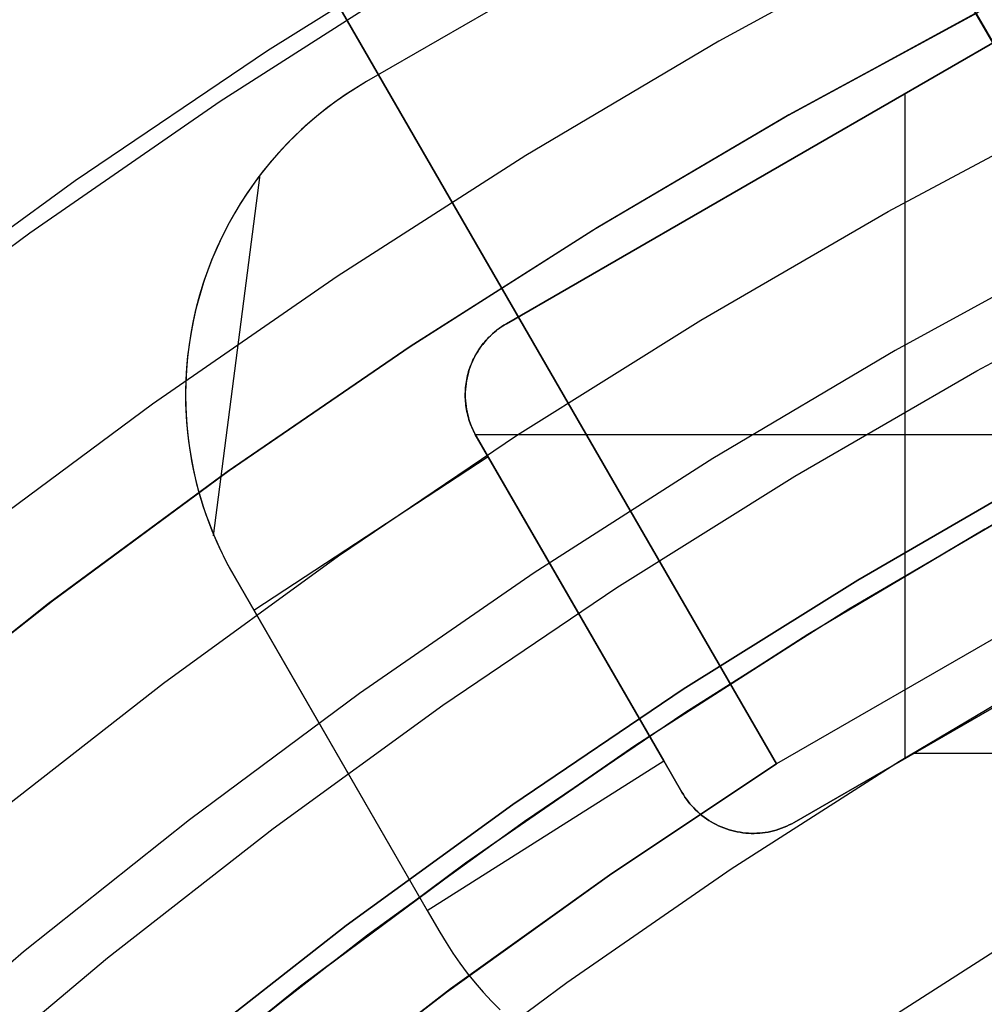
# Model space of a CAD drawing. Header units: millimetres. Extents: x 8926 to 10090, y -5004 to -3986.
# Tile 153 of 256: x 9485.38 to 9490.66, y -4327.89 to -4322.5. Entities that reach past the tile are written whole.
import ezdxf

# ---------------------------------------------------------------- set-up
doc = ezdxf.new("R2010")
doc.units = ezdxf.units.MM
doc.layers.add('BLANCO METALICO', color=7, linetype='Continuous', true_color=0xededed)
for name, color, linetype in [('COLOR EXT', 7, 'Continuous'), ('luz', 7, 'Continuous'), ('PLASTICO NEGRO', 7, 'Continuous')]:
    doc.layers.add(name, color=color, linetype=linetype)

msp = doc.modelspace()

# ---------------------------------------------------------------- linework, layer by layer
at = {"layer": 'BLANCO METALICO'}
for p, q in [((9492.1202, -4325.0737, 242.5324), (9484.5139, -4311.8981, 241.4718)), ((9484.5146, -4311.8972, 239.5324), (9492.1217, -4325.073, 239.5324)), ((9492.1216, -4325.0729, 241.0324), (9484.5148, -4311.8975, 241.0324)), ((9489.5236, -4326.573, 239.5324), (9481.916, -4313.3962, 239.5324)), ((9481.9161, -4313.3965, 241.0324), (9489.5236, -4326.5729, 241.0324)), ((9481.9171, -4313.396, 241.4717), (9489.525, -4326.5721, 242.5324)), ((9490.0096, -4321.2644, 236.5324), (9487.2816, -4322.8394, 236.5324)), ((9490.0096, -4321.2644, 237.6742), (9487.2816, -4322.8394, 237.6708)), ((9488.0466, -4324.1645, 237.6642), (9490.7746, -4322.5895, 237.6654)), ((9490.7746, -4322.5895, 236.5324), (9488.0466, -4324.1645, 236.5324)), ((9487.2223, -4322.875, 236.5324), (9487.1644, -4322.9127, 236.5324)), ((9487.226, -4322.8728, 237.6707), (9487.1719, -4322.9077, 237.6707)), ((9487.2816, -4322.8394, 236.5324), (9487.2223, -4322.875, 236.5324)), ((9487.2816, -4322.8394, 237.6708), (9487.226, -4322.8728, 237.6707)), ((9487.2816, -4322.8394, 236.5424), (9487.2816, -4322.8394, 237.6708)), ((9487.1644, -4322.9127, 236.5324), (9487.1078, -4322.9523, 236.5324)), ((9487.1719, -4322.9077, 237.6707), (9487.1194, -4322.944, 237.6706)), ((9490.2281, -4326.5422, 236.5324), (9490.2281, -4322.9049, 236.5324)), ((9487.0686, -4322.9817, 237.6705), (9487.0194, -4323.0205, 237.6704)), ((9487.1078, -4322.9523, 236.5324), (9487.0526, -4322.9939, 236.5324)), ((9487.1194, -4322.944, 237.6706), (9487.0686, -4322.9817, 237.6705)), ((9486.9989, -4323.0374, 236.5324), (9486.9467, -4323.0828, 236.5324)), ((9487.0194, -4323.0205, 237.6704), (9486.9719, -4323.0606, 237.6703)), ((9487.0526, -4322.9939, 236.5324), (9486.9989, -4323.0374, 236.5324)), ((9486.9467, -4323.0828, 236.5324), (9486.8962, -4323.1299, 236.5324)), ((9486.9719, -4323.0606, 237.6703), (9486.9261, -4323.1016, 237.6702)), ((9486.882, -4323.1436, 237.67), (9486.8398, -4323.1865, 237.6699)), ((9486.8962, -4323.1299, 236.5324), (9486.8473, -4323.1788, 236.5324)), ((9486.9261, -4323.1016, 237.6702), (9486.882, -4323.1436, 237.67)), ((9486.882, -4323.1436, 236.5416), (9486.882, -4323.1436, 237.67)), ((9489.8644, -4323.1149, 236.5366), (9489.8644, -4323.1149, 237.6649)), ((9486.8398, -4323.1865, 237.6699), (9486.7992, -4323.2302, 237.6698)), ((9486.8473, -4323.1788, 236.5324), (9486.8002, -4323.2293, 236.5324)), ((9486.8002, -4323.2293, 236.5324), (9486.7548, -4323.2815, 236.5324)), ((9486.7992, -4323.2302, 237.6698), (9486.7604, -4323.2746, 237.6696)), ((9486.7548, -4323.2815, 236.5324), (9486.7113, -4323.3352, 236.5324)), ((9486.7604, -4323.2746, 237.6696), (9486.7232, -4323.3199, 237.6695)), ((9486.445, -4325.3244, 237.6632), (9486.6992, -4323.3492, 237.6694)), ((9486.7113, -4323.3352, 236.5324), (9486.6698, -4323.3904, 236.5324)), ((9486.7232, -4323.3199, 237.6695), (9486.6876, -4323.366, 237.6693)), ((9486.6535, -4323.4129, 237.6692), (9486.621, -4323.4605, 237.669)), ((9486.6698, -4323.3904, 236.5324), (9486.6301, -4323.447, 236.5324)), ((9486.6876, -4323.366, 237.6693), (9486.6535, -4323.4129, 237.6692)), ((9486.621, -4323.4605, 237.669), (9486.59, -4323.5089, 237.6688)), ((9486.6301, -4323.447, 236.5324), (9486.5925, -4323.505, 236.5324)), ((9486.5925, -4323.505, 236.5324), (9486.5569, -4323.5642, 236.5324)), ((9486.59, -4323.5089, 237.6688), (9486.5604, -4323.558, 237.6687)), ((9486.59, -4323.5089, 236.5404), (9486.59, -4323.5089, 237.6688)), ((9486.5569, -4323.5642, 236.5324), (9486.5234, -4323.6246, 236.5324)), ((9486.5604, -4323.558, 237.6687), (9486.5322, -4323.608, 237.6685)), ((9486.5234, -4323.6246, 236.5324), (9486.492, -4323.6862, 236.5324)), ((9486.5322, -4323.608, 237.6685), (9486.5055, -4323.6587, 237.6683)), ((9486.5055, -4323.6587, 237.6683), (9486.4803, -4323.7103, 237.6681)), ((9488.9555, -4323.6397, 236.5362), (9488.9555, -4323.6397, 237.6645)), ((9486.4803, -4323.7103, 237.6681), (9486.4565, -4323.7628, 237.668)), ((9486.492, -4323.6862, 236.5324), (9486.4628, -4323.7489, 236.5324)), ((9486.4565, -4323.7628, 237.668), (9486.4341, -4323.8162, 237.6678)), ((9486.4628, -4323.7489, 236.5324), (9486.4358, -4323.8125, 236.5324)), ((9486.4358, -4323.8125, 236.5324), (9486.411, -4323.877, 236.5324)), ((9486.4341, -4323.8162, 237.6678), (9486.4133, -4323.8705, 237.6676)), ((9486.411, -4323.877, 236.5324), (9486.3885, -4323.9423, 236.5324)), ((9486.4133, -4323.8705, 237.6676), (9486.3939, -4323.9259, 237.6674)), ((9486.3885, -4323.9423, 236.5324), (9486.3683, -4324.0084, 236.5324)), ((9486.3939, -4323.9259, 237.6674), (9486.376, -4323.9823, 237.6672)), ((9486.3939, -4323.9259, 236.5389), (9486.3939, -4323.9259, 237.6674)), ((9486.376, -4323.9823, 237.6672), (9486.3596, -4324.0397, 237.667)), ((9486.3596, -4324.0397, 237.667), (9486.3449, -4324.0981, 237.6668)), ((9486.3683, -4324.0084, 236.5324), (9486.3504, -4324.0752, 236.5324)), ((9486.3449, -4324.0981, 237.6668), (9486.3318, -4324.1576, 237.6666)), ((9486.3504, -4324.0752, 236.5324), (9486.3349, -4324.1425, 236.5324)), ((9486.3318, -4324.1576, 237.6666), (9486.3204, -4324.218, 237.6664)), ((9486.3349, -4324.1425, 236.5324), (9486.3217, -4324.2104, 236.5324)), ((9488.0466, -4324.1645, 236.5324), (9488.0331, -4324.1725, 236.5324)), ((9488.0371, -4324.1701, 237.6642), (9488.0466, -4324.1645, 237.6642)), ((9488.0466, -4324.1645, 236.5358), (9488.0466, -4324.1645, 237.6642)), ((9486.3204, -4324.218, 237.6664), (9486.3108, -4324.2795, 237.6662)), ((9486.3217, -4324.2104, 236.5324), (9486.3109, -4324.2786, 236.5324)), ((9487.9589, -4324.2306, 237.6641), (9487.9669, -4324.223, 237.6641)), ((9487.9705, -4324.2198, 236.5324), (9487.959, -4324.2305, 236.5324)), ((9487.9669, -4324.223, 237.6641), (9487.9751, -4324.2157, 237.6641)), ((9487.9823, -4324.2095, 236.5324), (9487.9705, -4324.2198, 236.5324)), ((9487.9751, -4324.2157, 237.6641), (9487.9835, -4324.2085, 237.6641)), ((9487.9945, -4324.1996, 236.5324), (9487.9823, -4324.2095, 236.5324)), ((9487.9835, -4324.2085, 237.6641), (9487.992, -4324.2016, 237.6642)), ((9487.992, -4324.2016, 237.6642), (9488.0007, -4324.1948, 237.6642)), ((9488.0071, -4324.1901, 236.5324), (9487.9945, -4324.1996, 236.5324)), ((9488.0007, -4324.1948, 237.6642), (9488.0096, -4324.1883, 237.6642)), ((9488.0199, -4324.1811, 236.5324), (9488.0071, -4324.1901, 236.5324)), ((9488.0096, -4324.1883, 237.6642), (9488.0186, -4324.182, 237.6642)), ((9488.0186, -4324.182, 237.6642), (9488.0278, -4324.1759, 237.6642)), ((9488.0331, -4324.1725, 236.5324), (9488.0199, -4324.1811, 236.5324)), ((9488.0278, -4324.1759, 237.6642), (9488.0371, -4324.1701, 237.6642)), ((9487.915, -4324.2797, 237.664), (9487.9218, -4324.2711, 237.6641)), ((9487.9269, -4324.2649, 236.5324), (9487.917, -4324.2771, 236.5324)), ((9487.9218, -4324.2711, 237.6641), (9487.9288, -4324.2626, 237.6641)), ((9487.9372, -4324.2531, 236.5324), (9487.9269, -4324.2649, 236.5324)), ((9487.9288, -4324.2626, 237.6641), (9487.936, -4324.2543, 237.6641)), ((9487.936, -4324.2543, 237.6641), (9487.9435, -4324.2462, 237.6641)), ((9487.9479, -4324.2416, 236.5324), (9487.9372, -4324.2531, 236.5324)), ((9487.9435, -4324.2462, 237.6641), (9487.9511, -4324.2383, 237.6641)), ((9487.959, -4324.2305, 236.5324), (9487.9479, -4324.2416, 236.5324)), ((9487.9511, -4324.2383, 237.6641), (9487.9589, -4324.2306, 237.6641)), ((9486.3109, -4324.2786, 236.5324), (9486.3025, -4324.3472, 236.5324)), ((9486.3108, -4324.2795, 237.6662), (9486.303, -4324.342, 237.666)), ((9487.8819, -4324.3292, 236.5324), (9487.8742, -4324.3429, 236.5324)), ((9487.8787, -4324.3347, 237.6639), (9487.8842, -4324.3252, 237.664)), ((9487.89, -4324.3157, 236.5324), (9487.8819, -4324.3292, 236.5324)), ((9487.8842, -4324.3252, 237.664), (9487.8899, -4324.3158, 237.664)), ((9487.8899, -4324.3158, 237.664), (9487.8958, -4324.3066, 237.664)), ((9487.8985, -4324.3025, 236.5324), (9487.89, -4324.3157, 236.5324)), ((9487.8958, -4324.3066, 237.664), (9487.902, -4324.2975, 237.664)), ((9487.9075, -4324.2897, 236.5324), (9487.8985, -4324.3025, 236.5324)), ((9487.902, -4324.2975, 237.664), (9487.9084, -4324.2885, 237.664)), ((9487.917, -4324.2771, 236.5324), (9487.9075, -4324.2897, 236.5324)), ((9487.9084, -4324.2885, 237.664), (9487.915, -4324.2797, 237.664)), ((9487.915, -4324.2797, 236.5356), (9487.915, -4324.2797, 237.664)), ((9486.3025, -4324.3472, 236.5324), (9486.2965, -4324.4161, 236.5324)), ((9486.303, -4324.342, 237.666), (9486.2972, -4324.4055, 237.6658)), ((9487.8508, -4324.3946, 237.6638), (9487.8549, -4324.3843, 237.6638)), ((9487.8605, -4324.3711, 236.5324), (9487.8543, -4324.3856, 236.5324)), ((9487.8549, -4324.3843, 237.6638), (9487.8591, -4324.3742, 237.6639)), ((9487.8591, -4324.3742, 237.6639), (9487.8637, -4324.3641, 237.6639)), ((9487.8671, -4324.3569, 236.5324), (9487.8605, -4324.3711, 236.5324)), ((9487.8637, -4324.3641, 237.6639), (9487.8684, -4324.3542, 237.6639)), ((9487.8742, -4324.3429, 236.5324), (9487.8671, -4324.3569, 236.5324)), ((9487.8684, -4324.3542, 237.6639), (9487.8734, -4324.3444, 237.6639)), ((9487.8734, -4324.3444, 237.6639), (9487.8787, -4324.3347, 237.6639)), ((9486.2965, -4324.4161, 236.5324), (9486.2928, -4324.4851, 236.5324)), ((9486.2972, -4324.4055, 237.6658), (9486.2933, -4324.4699, 237.6656)), ((9486.2972, -4324.4055, 236.5373), (9486.2972, -4324.4055, 237.6658)), ((9487.8345, -4324.4472, 237.6637), (9487.8372, -4324.4365, 237.6637)), ((9487.839, -4324.4301, 236.5324), (9487.8349, -4324.4453, 236.5324)), ((9487.8372, -4324.4365, 237.6637), (9487.8402, -4324.4259, 237.6637)), ((9487.8372, -4324.4365, 236.5353), (9487.8372, -4324.4365, 237.6637)), ((9487.8436, -4324.4151, 236.5324), (9487.839, -4324.4301, 236.5324)), ((9487.8402, -4324.4259, 237.6637), (9487.8435, -4324.4154, 237.6638)), ((9487.8435, -4324.4154, 237.6638), (9487.847, -4324.4049, 237.6638)), ((9487.8487, -4324.4003, 236.5324), (9487.8436, -4324.4151, 236.5324)), ((9487.847, -4324.4049, 237.6638), (9487.8508, -4324.3946, 237.6638)), ((9487.8543, -4324.3856, 236.5324), (9487.8487, -4324.4003, 236.5324)), ((9486.2933, -4324.4699, 237.6656), (9486.2914, -4324.5354, 237.6654)), ((9486.2928, -4324.4851, 236.5324), (9486.2916, -4324.5542, 236.5324)), ((9487.826, -4324.4915, 236.5324), (9487.824, -4324.5071, 236.5324)), ((9487.8247, -4324.5017, 237.6636), (9487.8261, -4324.4907, 237.6636)), ((9487.8284, -4324.476, 236.5324), (9487.826, -4324.4915, 236.5324)), ((9487.8261, -4324.4907, 237.6636), (9487.8278, -4324.4797, 237.6636)), ((9487.8278, -4324.4797, 237.6636), (9487.8298, -4324.4688, 237.6636)), ((9487.8314, -4324.4606, 236.5324), (9487.8284, -4324.476, 236.5324)), ((9487.8298, -4324.4688, 237.6636), (9487.832, -4324.458, 237.6637)), ((9487.8349, -4324.4453, 236.5324), (9487.8314, -4324.4606, 236.5324)), ((9487.832, -4324.458, 237.6637), (9487.8345, -4324.4472, 237.6637)), ((9486.2914, -4324.5354, 237.6654), (9486.2918, -4324.6019, 237.6652)), ((9487.8218, -4324.5385, 236.5324), (9487.8216, -4324.5542, 236.5324)), ((9487.8216, -4324.557, 237.6634), (9487.8217, -4324.5459, 237.6635)), ((9487.8217, -4324.5459, 237.6635), (9487.8221, -4324.5348, 237.6635)), ((9487.8227, -4324.5228, 236.5324), (9487.8218, -4324.5385, 236.5324)), ((9487.8221, -4324.5348, 237.6635), (9487.8227, -4324.5237, 237.6635)), ((9487.824, -4324.5071, 236.5324), (9487.8227, -4324.5228, 236.5324)), ((9487.8227, -4324.5237, 237.6635), (9487.8236, -4324.5127, 237.6635)), ((9487.8236, -4324.5127, 237.6635), (9487.8247, -4324.5017, 237.6636)), ((9486.2916, -4324.5542, 236.5324), (9486.2928, -4324.6233, 236.5324)), ((9487.8216, -4324.5542, 236.5324), (9487.8218, -4324.5699, 236.5324)), ((9487.8218, -4324.5681, 237.6634), (9487.8216, -4324.557, 237.6634)), ((9487.8223, -4324.5792, 237.6634), (9487.8218, -4324.5681, 237.6634)), ((9487.8218, -4324.5699, 236.5324), (9487.8227, -4324.5856, 236.5324)), ((9487.823, -4324.5902, 237.6634), (9487.8223, -4324.5792, 237.6634)), ((9487.8227, -4324.5856, 236.5324), (9487.824, -4324.6012, 236.5324)), ((9487.8241, -4324.6013, 237.6633), (9487.823, -4324.5902, 237.6634)), ((9486.2918, -4324.6019, 237.6652), (9486.2929, -4324.6356, 237.6651)), ((9486.2928, -4324.6233, 236.5324), (9486.2964, -4324.6923, 236.5324)), ((9486.2929, -4324.6356, 237.6651), (9486.2946, -4324.6694, 237.665)), ((9487.824, -4324.6012, 236.5324), (9487.826, -4324.6168, 236.5324)), ((9487.8253, -4324.6123, 237.6633), (9487.8241, -4324.6013, 237.6633)), ((9487.8269, -4324.6233, 237.6633), (9487.8253, -4324.6123, 237.6633)), ((9487.8253, -4324.6123, 236.5349), (9487.8253, -4324.6123, 237.6633)), ((9487.826, -4324.6168, 236.5324), (9487.8284, -4324.6323, 236.5324)), ((9487.8287, -4324.6342, 237.6633), (9487.8269, -4324.6233, 237.6633)), ((9487.8284, -4324.6323, 236.5324), (9487.8314, -4324.6477, 236.5324)), ((9487.8308, -4324.6451, 237.6632), (9487.8287, -4324.6342, 237.6633)), ((9487.8332, -4324.6559, 237.6632), (9487.8308, -4324.6451, 237.6632)), ((9487.8314, -4324.6477, 236.5324), (9487.8349, -4324.663, 236.5324)), ((9486.2946, -4324.6694, 237.665), (9486.2968, -4324.7036, 237.6649)), ((9486.2964, -4324.6923, 236.5324), (9486.3025, -4324.7611, 236.5324)), ((9486.2968, -4324.7036, 237.6649), (9486.2998, -4324.738, 237.6648)), ((9487.8359, -4324.6667, 237.6632), (9487.8332, -4324.6559, 237.6632)), ((9487.8349, -4324.663, 236.5324), (9487.839, -4324.6782, 236.5324)), ((9487.8388, -4324.6774, 237.6632), (9487.8359, -4324.6667, 237.6632)), ((9487.8419, -4324.688, 237.6631), (9487.8388, -4324.6774, 237.6632)), ((9487.839, -4324.6782, 236.5324), (9487.8436, -4324.6932, 236.5324)), ((9487.8454, -4324.6985, 237.6631), (9487.8419, -4324.688, 237.6631)), ((9487.8436, -4324.6932, 236.5324), (9487.8487, -4324.7081, 236.5324)), ((9487.8491, -4324.709, 237.6631), (9487.8454, -4324.6985, 237.6631)), ((9486.2998, -4324.738, 237.6648), (9486.3033, -4324.7727, 237.6647)), ((9486.3025, -4324.7611, 236.5324), (9486.3109, -4324.8297, 236.5324)), ((9487.8487, -4324.7081, 236.5324), (9487.8543, -4324.7227, 236.5324)), ((9487.853, -4324.7193, 237.663), (9487.8491, -4324.709, 237.6631)), ((9487.8572, -4324.7296, 237.663), (9487.853, -4324.7193, 237.663)), ((9487.8543, -4324.7227, 236.5324), (9487.8605, -4324.7372, 236.5324)), ((9487.8616, -4324.7397, 237.663), (9487.8572, -4324.7296, 237.663)), ((9487.8605, -4324.7372, 236.5324), (9487.8671, -4324.7514, 236.5324)), ((9487.8663, -4324.7498, 237.663), (9487.8616, -4324.7397, 237.663)), ((9487.8713, -4324.7597, 237.6629), (9487.8663, -4324.7498, 237.663)), ((9487.8671, -4324.7514, 236.5324), (9487.8742, -4324.7654, 236.5324)), ((9487.8764, -4324.7695, 237.6629), (9487.8713, -4324.7597, 237.6629)), ((9486.3033, -4324.7727, 237.6647), (9486.3076, -4324.8076, 237.6646)), ((9486.3076, -4324.8076, 237.6646), (9486.3125, -4324.8428, 237.6645)), ((9487.8742, -4324.7654, 236.5324), (9487.8819, -4324.7792, 236.5324)), ((9488.9072, -4326.5552, 237.6609), (9487.8764, -4324.7695, 237.6629)), ((9492.5468, -4324.772, 236.5324), (9487.8778, -4324.772, 236.5324)), ((9487.8819, -4324.7792, 236.5324), (9488.9072, -4326.5552, 236.5324)), ((9487.8819, -4324.7792, 236.5345), (9487.8819, -4324.7792, 237.6629)), ((9486.3109, -4324.8297, 236.5324), (9486.3217, -4324.898, 236.5324)), ((9486.3125, -4324.8428, 237.6645), (9486.3181, -4324.8783, 237.6644)), ((9486.3181, -4324.8783, 237.6644), (9486.3245, -4324.914, 237.6643)), ((9486.3217, -4324.898, 236.5324), (9486.3349, -4324.9658, 236.5324)), ((9486.3245, -4324.914, 237.6643), (9486.3315, -4324.95, 237.6642)), ((9486.6646, -4325.7307, 237.6623), (9487.9463, -4324.8909, 237.6626)), ((9486.3315, -4324.95, 237.6642), (9486.3394, -4324.9863, 237.6641)), ((9486.3315, -4324.95, 236.5357), (9486.3315, -4324.95, 237.6642)), ((9486.3349, -4324.9658, 236.5324), (9486.3504, -4325.0332, 236.5324)), ((9486.3394, -4324.9863, 237.6641), (9486.3479, -4325.0228, 237.664)), ((9486.3479, -4325.0228, 237.664), (9486.3573, -4325.0595, 237.6639)), ((9486.3504, -4325.0332, 236.5324), (9486.3683, -4325.0999, 236.5324)), ((9486.3573, -4325.0595, 237.6639), (9486.3675, -4325.0964, 237.6638)), ((9492.1202, -4325.0737, 242.5324), (9489.525, -4326.5721, 242.5324)), ((9486.3675, -4325.0964, 237.6638), (9486.3784, -4325.1334, 237.6637)), ((9486.3683, -4325.0999, 236.5324), (9486.3885, -4325.166, 236.5324)), ((9486.3784, -4325.1334, 237.6637), (9486.3902, -4325.1706, 237.6636)), ((9486.3885, -4325.166, 236.5324), (9486.411, -4325.2314, 236.5324)), ((9486.3902, -4325.1706, 237.6636), (9486.4029, -4325.2079, 237.6635)), ((9486.4029, -4325.2079, 237.6635), (9486.4164, -4325.2453, 237.6634)), ((9486.411, -4325.2314, 236.5324), (9486.4358, -4325.2959, 236.5324)), ((9486.4164, -4325.2453, 237.6634), (9486.4307, -4325.2828, 237.6633)), ((9486.4307, -4325.2828, 237.6633), (9486.446, -4325.3203, 237.6632)), ((9486.4358, -4325.2959, 236.5324), (9486.4628, -4325.3595, 236.5324)), ((9486.446, -4325.3203, 237.6632), (9486.4621, -4325.3577, 237.6631)), ((9492.3496, -4325.3174, 237.6608), (9489.6216, -4326.8924, 237.661)), ((9489.6216, -4326.8924, 236.5324), (9492.3496, -4325.3174, 236.5324)), ((9486.4621, -4325.3577, 237.6631), (9486.4792, -4325.3952, 237.663)), ((9486.4628, -4325.3595, 236.5324), (9486.492, -4325.4221, 236.5324)), ((9486.4792, -4325.3952, 237.663), (9486.4971, -4325.4326, 237.6629)), ((9488.227, -4325.377, 236.5332), (9488.227, -4325.377, 237.6616)), ((9486.492, -4325.4221, 236.5324), (9486.5233, -4325.4837, 236.5324)), ((9486.4971, -4325.4326, 237.6629), (9486.5161, -4325.4699, 237.6629)), ((9486.5161, -4325.4699, 237.6629), (9486.536, -4325.5071, 237.6628)), ((9486.5233, -4325.4837, 236.5324), (9486.5568, -4325.5442, 236.5324)), ((9486.536, -4325.5071, 237.6628), (9487.6141, -4327.3755, 237.661)), ((9486.5568, -4325.5442, 236.5324), (9487.6141, -4327.3755, 236.5324)), ((9486.5568, -4325.5442, 236.5342), (9486.5568, -4325.5442, 237.6627)), ((9488.5688, -4325.969, 236.5326), (9488.5688, -4325.969, 237.661)), ((9486.9129, -4326.1609, 236.5331), (9486.9129, -4326.1609, 237.6616)), ((9493.3061, -4326.5166, 237.661), (9490.2726, -4326.5166, 237.6609)), ((9487.6141, -4327.3755, 237.661), (9488.9072, -4326.5552, 237.6609)), ((9488.6102, -4327.1814, 239.5324), (9489.5236, -4326.573, 239.5324)), ((9488.6102, -4327.1814, 239.5324), (9489.5236, -4326.573, 239.5324)), ((9489.525, -4326.5721, 242.5324), (9488.6228, -4327.1727, 242.5324)), ((9489.0069, -4326.7277, 237.6609), (9488.9072, -4326.5552, 237.6609)), ((9488.9072, -4326.5552, 237.6609), (9488.9072, -4326.5552, 236.5324)), ((9488.9072, -4326.5552, 236.5324), (9489.0069, -4326.7277, 236.5324)), ((9489.5236, -4326.573, 239.5324), (9489.525, -4326.5721, 242.5324)), ((9489.0148, -4326.7409, 237.6609), (9489.0069, -4326.7277, 237.6609)), ((9489.0069, -4326.7277, 236.5324), (9489.0148, -4326.7409, 236.5324)), ((9489.0069, -4326.7277, 236.5325), (9489.0069, -4326.7277, 237.6609)), ((9489.0231, -4326.7538, 237.6609), (9489.0148, -4326.7409, 237.6609)), ((9489.0148, -4326.7409, 236.5324), (9489.0231, -4326.7538, 236.5324)), ((9489.0319, -4326.7664, 237.6609), (9489.0231, -4326.7538, 237.6609)), ((9489.0231, -4326.7538, 236.5324), (9489.0319, -4326.7664, 236.5324)), ((9487.2654, -4326.7714, 236.5325), (9487.2654, -4326.7714, 237.6611)), ((9489.0411, -4326.7787, 237.6609), (9489.0319, -4326.7664, 237.6609)), ((9489.0319, -4326.7664, 236.5324), (9489.0411, -4326.7787, 236.5324)), ((9489.0508, -4326.7907, 237.6609), (9489.0411, -4326.7787, 237.6609)), ((9489.0411, -4326.7787, 236.5324), (9489.0508, -4326.7907, 236.5324)), ((9489.0608, -4326.8023, 237.661), (9489.0508, -4326.7907, 237.6609)), ((9489.0508, -4326.7907, 236.5324), (9489.0608, -4326.8023, 236.5324)), ((9489.0712, -4326.8136, 237.661), (9489.0608, -4326.8023, 237.661)), ((9489.0608, -4326.8023, 236.5324), (9489.0712, -4326.8136, 236.5324)), ((9489.082, -4326.8245, 237.661), (9489.0712, -4326.8136, 237.661)), ((9489.0712, -4326.8136, 236.5324), (9489.082, -4326.8245, 236.5324)), ((9489.0932, -4326.8351, 237.661), (9489.082, -4326.8245, 237.661)), ((9489.082, -4326.8245, 236.5324), (9489.0932, -4326.8351, 236.5324)), ((9489.1047, -4326.8452, 237.661), (9489.0932, -4326.8351, 237.661)), ((9489.0932, -4326.8351, 236.5324), (9489.1047, -4326.8452, 236.5324)), ((9489.1166, -4326.855, 237.661), (9489.1047, -4326.8452, 237.661)), ((9489.1047, -4326.8452, 236.5324), (9489.1166, -4326.855, 236.5324)), ((9489.1288, -4326.8644, 237.661), (9489.1166, -4326.855, 237.661)), ((9489.1166, -4326.855, 236.5324), (9489.1288, -4326.8644, 236.5324)), ((9489.1413, -4326.8733, 237.661), (9489.1288, -4326.8644, 237.661)), ((9489.1288, -4326.8644, 236.5324), (9489.1413, -4326.8733, 236.5324)), ((9489.1541, -4326.8818, 237.661), (9489.1413, -4326.8733, 237.661)), ((9489.1413, -4326.8733, 236.5324), (9489.1541, -4326.8818, 236.5324)), ((9489.1672, -4326.8899, 237.661), (9489.1541, -4326.8818, 237.661)), ((9489.1541, -4326.8818, 236.5324), (9489.1672, -4326.8899, 236.5324)), ((9489.1805, -4326.8975, 237.661), (9489.1672, -4326.8899, 237.661)), ((9489.1672, -4326.8899, 236.5324), (9489.1805, -4326.8975, 236.5324)), ((9489.1941, -4326.9046, 237.661), (9489.1805, -4326.8975, 237.661)), ((9489.1805, -4326.8975, 236.5324), (9489.1941, -4326.9046, 236.5324)), ((9489.2079, -4326.9113, 237.661), (9489.1941, -4326.9046, 237.661)), ((9489.1941, -4326.9046, 236.5324), (9489.2079, -4326.9113, 236.5324)), ((9489.222, -4326.9175, 237.661), (9489.2079, -4326.9113, 237.661)), ((9489.2079, -4326.9113, 236.5324), (9489.222, -4326.9175, 236.5324)), ((9489.5805, -4326.9134, 237.661), (9489.5664, -4326.9194, 237.661)), ((9489.5664, -4326.9194, 236.5324), (9489.5805, -4326.9134, 236.5324)), ((9489.5945, -4326.9069, 237.661), (9489.5805, -4326.9134, 237.661)), ((9489.5805, -4326.9134, 236.5324), (9489.5945, -4326.9069, 236.5324)), ((9489.6081, -4326.8999, 237.661), (9489.5945, -4326.9069, 237.661)), ((9489.5945, -4326.9069, 236.5324), (9489.6081, -4326.8999, 236.5324)), ((9489.6216, -4326.8924, 237.661), (9489.6081, -4326.8999, 237.661)), ((9489.6081, -4326.8999, 236.5324), (9489.6216, -4326.8924, 236.5324)), ((9489.6216, -4326.8924, 236.5326), (9489.6216, -4326.8924, 237.661)), ((9489.2363, -4326.9232, 237.661), (9489.222, -4326.9175, 237.661)), ((9489.222, -4326.9175, 236.5324), (9489.2363, -4326.9232, 236.5324)), ((9489.2507, -4326.9284, 237.661), (9489.2363, -4326.9232, 237.661)), ((9489.2363, -4326.9232, 236.5324), (9489.2507, -4326.9284, 236.5324)), ((9489.2653, -4326.9332, 237.661), (9489.2507, -4326.9284, 237.661)), ((9489.2507, -4326.9284, 236.5324), (9489.2653, -4326.9332, 236.5324)), ((9489.2801, -4326.9374, 237.661), (9489.2653, -4326.9332, 237.661)), ((9489.2653, -4326.9332, 236.5324), (9489.2801, -4326.9374, 236.5324)), ((9489.295, -4326.9411, 237.661), (9489.2801, -4326.9374, 237.661)), ((9489.2801, -4326.9374, 236.5324), (9489.295, -4326.9411, 236.5324)), ((9489.31, -4326.9443, 237.661), (9489.295, -4326.9411, 237.661)), ((9489.295, -4326.9411, 236.5324), (9489.31, -4326.9443, 236.5324)), ((9489.3252, -4326.947, 237.661), (9489.31, -4326.9443, 237.661)), ((9489.31, -4326.9443, 236.5324), (9489.3252, -4326.947, 236.5324)), ((9489.3404, -4326.9492, 237.661), (9489.3252, -4326.947, 237.661)), ((9489.3252, -4326.947, 236.5324), (9489.3404, -4326.9492, 236.5324)), ((9489.3557, -4326.9509, 237.661), (9489.3404, -4326.9492, 237.661)), ((9489.3404, -4326.9492, 236.5324), (9489.3557, -4326.9509, 236.5324)), ((9489.371, -4326.952, 237.661), (9489.3557, -4326.9509, 237.661)), ((9489.3557, -4326.9509, 236.5324), (9489.371, -4326.952, 236.5324)), ((9489.3863, -4326.9526, 237.661), (9489.371, -4326.952, 237.661)), ((9489.371, -4326.952, 236.5324), (9489.3863, -4326.9526, 236.5324)), ((9489.4017, -4326.9527, 237.661), (9489.3863, -4326.9526, 237.661)), ((9489.3863, -4326.9526, 236.5324), (9489.4017, -4326.9527, 236.5324)), ((9489.4171, -4326.9523, 237.661), (9489.4017, -4326.9527, 237.661)), ((9489.4017, -4326.9527, 236.5324), (9489.4171, -4326.9523, 236.5324)), ((9489.4324, -4326.9513, 237.661), (9489.4171, -4326.9523, 237.661)), ((9489.4171, -4326.9523, 236.5324), (9489.4324, -4326.9513, 236.5324)), ((9489.4477, -4326.9498, 237.661), (9489.4324, -4326.9513, 237.661)), ((9489.4324, -4326.9513, 236.5324), (9489.4477, -4326.9498, 236.5324)), ((9489.4629, -4326.9478, 237.661), (9489.4477, -4326.9498, 237.661)), ((9489.4477, -4326.9498, 236.5324), (9489.4629, -4326.9478, 236.5324)), ((9489.4781, -4326.9453, 237.661), (9489.4629, -4326.9478, 237.661)), ((9489.4629, -4326.9478, 236.5324), (9489.4781, -4326.9453, 236.5324)), ((9489.4931, -4326.9422, 237.661), (9489.4781, -4326.9453, 237.661)), ((9489.4781, -4326.9453, 236.5324), (9489.4931, -4326.9422, 236.5324)), ((9489.5081, -4326.9387, 237.661), (9489.4931, -4326.9422, 237.661)), ((9489.4931, -4326.9422, 236.5324), (9489.5081, -4326.9387, 236.5324)), ((9489.5229, -4326.9346, 237.661), (9489.5081, -4326.9387, 237.661)), ((9489.5081, -4326.9387, 236.5324), (9489.5229, -4326.9346, 236.5324)), ((9489.5376, -4326.9301, 237.661), (9489.5229, -4326.9346, 237.661)), ((9489.5229, -4326.9346, 236.5324), (9489.5376, -4326.9301, 236.5324)), ((9489.5521, -4326.925, 237.661), (9489.5376, -4326.9301, 237.661)), ((9489.5376, -4326.9301, 236.5324), (9489.5521, -4326.925, 236.5324)), ((9489.5664, -4326.9194, 237.661), (9489.5521, -4326.925, 237.661)), ((9489.5521, -4326.925, 236.5324), (9489.5664, -4326.9194, 236.5324)), ((9487.7183, -4327.8208, 239.5324), (9488.6102, -4327.1814, 239.5324)), ((9487.7183, -4327.8208, 239.5324), (9488.6102, -4327.1814, 239.5324)), ((9488.6228, -4327.1727, 242.5324), (9487.7415, -4327.8035, 242.5324)), ((9487.6141, -4327.3755, 236.5324), (9487.6818, -4327.4927, 236.5324)), ((9487.6141, -4327.3755, 236.5324), (9487.6141, -4327.3755, 237.661)), ((9487.6141, -4327.3755, 237.661), (9487.6818, -4327.4927, 237.661)), ((9487.6818, -4327.4927, 236.5324), (9487.7166, -4327.5507, 236.5324)), ((9487.6818, -4327.4927, 237.661), (9487.7166, -4327.5507, 237.661)), ((9487.6818, -4327.4927, 236.5325), (9487.6818, -4327.4927, 237.661)), ((9487.7166, -4327.5507, 236.5324), (9487.7534, -4327.6074, 236.5324)), ((9487.7166, -4327.5507, 237.661), (9487.7534, -4327.6074, 237.6611)), ((9487.7534, -4327.6074, 236.5324), (9487.7921, -4327.6629, 236.5324)), ((9487.7534, -4327.6074, 237.6611), (9487.7921, -4327.6629, 237.6611)), ((9487.7921, -4327.6629, 236.5324), (9487.8326, -4327.717, 236.5324)), ((9487.7921, -4327.6629, 237.6611), (9487.8326, -4327.717, 237.6611)), ((9487.8326, -4327.717, 236.5324), (9487.875, -4327.7697, 236.5324)), ((9487.8326, -4327.717, 237.6611), (9487.875, -4327.7697, 237.6611)), ((9487.875, -4327.7697, 236.5324), (9487.9191, -4327.8209, 236.5324)), ((9487.875, -4327.7697, 237.6611), (9487.9191, -4327.8209, 237.6611)), ((9486.8488, -4328.4903, 239.5324), (9487.7183, -4327.8208, 239.5324)), ((9486.8488, -4328.4903, 239.5324), (9487.7183, -4327.8208, 239.5324)), ((9487.7415, -4327.8035, 242.5324), (9486.882, -4328.4639, 242.5324)), ((9487.9191, -4327.8209, 236.5324), (9487.965, -4327.8706, 236.5324)), ((9487.9191, -4327.8209, 237.6611), (9487.965, -4327.8706, 237.6611)), ((9487.965, -4327.8706, 236.5324), (9488.0125, -4327.9186, 236.5324)), ((9487.965, -4327.8706, 237.6611), (9488.0125, -4327.9186, 237.6611))]:
    msp.add_line(p, q, dxfattribs=at)
at = {"layer": 'COLOR EXT', "color": 30, "true_color": 0xff8d00}
for p, q in [((9490.6583, -4322.4435, 21.2621), (9489.5911, -4323.0221, 21.2621)), ((9490.6084, -4322.4695, 25.4121), (9489.5519, -4323.0443, 25.4121)), ((9489.5699, -4323.0341, 29.5621), (9490.6255, -4322.4605, 29.5621)), ((9488.5347, -4323.6435, 29.5621), (9489.5699, -4323.0341, 29.5621)), ((9489.5911, -4323.0221, 21.2621), (9488.5446, -4323.6375, 21.2621)), ((9489.5519, -4323.0443, 25.4121), (9488.5158, -4323.6551, 25.4121)), ((9488.5158, -4323.6551, 25.4121), (9487.5013, -4324.3011, 25.4121)), ((9488.5446, -4323.6375, 21.2621), (9487.5201, -4324.2887, 21.2621)), ((9487.5209, -4324.2882, 29.5621), (9488.5347, -4323.6435, 29.5621)), ((9487.5013, -4324.3011, 25.4121), (9486.5096, -4324.9816, 25.4121)), ((9487.5201, -4324.2887, 21.2621), (9486.5187, -4324.9751, 21.2621)), ((9486.5299, -4324.9672, 29.5621), (9487.5209, -4324.2882, 29.5621)), ((9486.5187, -4324.9751, 21.2621), (9485.5418, -4325.6958, 21.2621)), ((9485.5627, -4325.6798, 29.5621), (9486.5299, -4324.9672, 29.5621)), ((9486.5096, -4324.9816, 25.4121), (9485.5419, -4325.6958, 25.4121)), ((9490.8352, -4325.1907, 24.3621), (9489.9201, -4325.7268, 24.3621)), ((9490.664, -4325.2879, 19.1621), (9489.6964, -4325.8641, 19.1621)), ((9489.7545, -4325.8282, 29.5621), (9490.7195, -4325.2562, 29.5621)), ((9485.5418, -4325.6958, 21.2621), (9484.5905, -4326.4499, 21.2621)), ((9485.5419, -4325.6958, 25.4121), (9484.5992, -4326.4428, 25.4121)), ((9484.6206, -4326.4252, 29.5621), (9485.5627, -4325.6798, 29.5621)), ((9489.9201, -4325.7268, 24.3621), (9489.023, -4326.2926, 24.3621)), ((9488.8098, -4326.4331, 29.5621), (9489.7545, -4325.8282, 29.5621)), ((9489.6964, -4325.8641, 19.1621), (9488.7493, -4326.4735, 19.1621)), ((9489.023, -4326.2926, 24.3621), (9488.1449, -4326.8873, 24.3621)), ((9488.7493, -4326.4735, 19.1621), (9487.8238, -4327.1153, 19.1621)), ((9487.8866, -4327.0703, 29.5621), (9488.8098, -4326.4331, 29.5621)), ((9488.1449, -4326.8873, 24.3621), (9487.2866, -4327.5103, 24.3621)), ((9486.9858, -4327.7389, 29.5621), (9487.8866, -4327.0703, 29.5621)), ((9487.8238, -4327.1153, 19.1621), (9486.9212, -4327.7888, 19.1621)), ((9487.2866, -4327.5103, 24.3621), (9486.4491, -4328.161, 24.3621)), ((9486.1087, -4328.4383, 29.5621), (9486.9858, -4327.7389, 29.5621)), ((9486.9212, -4327.7888, 19.1621), (9486.0425, -4328.4932, 19.1621))]:
    msp.add_line(p, q, dxfattribs=at)
at = {"layer": 'luz', "color": 7, "true_color": 0xffffff}
for p, q in [((9490.2857, -4322.0299, -22.6694), (9489.2092, -4322.6188, -22.6694)), ((9486.4817, -4322.9464, -22.3618), (9487.5486, -4322.2632, -22.3618)), ((9489.2092, -4322.6188, -22.6694), (9488.1536, -4323.2446, -22.6694)), ((9485.4391, -4323.6661, -22.3618), (9486.4817, -4322.9464, -22.3618)), ((9488.1536, -4323.2446, -22.6694), (9487.1202, -4323.9064, -22.6694)), ((9484.4219, -4324.4214, -22.3618), (9485.4391, -4323.6661, -22.3618)), ((9491.1906, -4323.754, -21.6063), (9490.173, -4324.3107, -21.6063)), ((9487.1202, -4323.9064, -22.6694), (9486.1103, -4324.6035, -22.6694)), ((9490.173, -4324.3107, -21.6063), (9489.1752, -4324.9021, -21.6063)), ((9486.1103, -4324.6035, -22.6694), (9485.125, -4325.335, -22.6694)), ((9489.1752, -4324.9021, -21.6063), (9488.1985, -4325.5277, -21.6063)), ((9488.1985, -4325.5277, -21.6063), (9487.2439, -4326.1866, -21.6063)), ((9491.1368, -4326.0025, -20.5433), (9490.1969, -4326.5597, -20.5433)), ((9487.2439, -4326.1866, -21.6063), (9486.3126, -4326.8781, -21.6063)), ((9490.1969, -4326.5597, -20.5433), (9489.2767, -4327.149, -20.5433)), ((9486.3126, -4326.8781, -21.6063), (9485.4057, -4327.6013, -21.6063)), ((9489.2767, -4327.149, -20.5433), (9488.3774, -4327.7697, -20.5433)), ((9489.9152, -4328.109, -20.8508), (9490.8018, -4327.5411, -20.8508)), ((9485.4057, -4327.6013, -21.6063), (9484.5244, -4328.3553, -21.6063)), ((9488.3774, -4327.7697, -20.5433), (9487.5001, -4328.4211, -20.5433))]:
    msp.add_line(p, q, dxfattribs=at)
at = {"layer": 'PLASTICO NEGRO', "color": 254, "true_color": 0xcad1ee}
for p, q in [((9486.7398, -4322.6694, 34.4306), (9487.8161, -4321.9952, 34.4306)), ((9485.6874, -4323.3804, 34.4306), (9486.7398, -4322.6694, 34.4306)), ((9490.1351, -4323.5508, 30.1936), (9491.1789, -4322.9933, 30.1936)), ((9484.6602, -4324.1273, 34.4306), (9485.6874, -4323.3804, 34.4306)), ((9489.1111, -4324.1441, 30.1936), (9490.1351, -4323.5508, 30.1936)), ((9490.6197, -4324.4216, 31.3147), (9491.6332, -4323.8803, 31.3147)), ((9488.1082, -4324.7723, 30.1936), (9489.1111, -4324.1441, 30.1936)), ((9489.6255, -4324.9976, 31.3147), (9490.6197, -4324.4216, 31.3147)), ((9487.1276, -4325.4348, 30.1936), (9488.1082, -4324.7723, 30.1936)), ((9488.6517, -4325.6076, 31.3147), (9489.6255, -4324.9976, 31.3147)), ((9490.9427, -4325.0021, 29.5621), (9489.9684, -4325.5666, 29.5621)), ((9489.9684, -4325.5666, 31.0621), (9490.9427, -4325.0021, 31.0621)), ((9489.9684, -4325.5666, 29.5621), (9490.9427, -4325.0021, 29.5621)), ((9486.1704, -4326.1307, 30.1936), (9487.1276, -4325.4348, 30.1936)), ((9489.9684, -4325.5666, 29.5621), (9489.0141, -4326.1644, 29.5621)), ((9489.0141, -4326.1644, 31.0621), (9489.9684, -4325.5666, 31.0621)), ((9489.0141, -4326.1644, 29.5621), (9489.9684, -4325.5666, 29.5621)), ((9487.6996, -4326.2508, 31.3147), (9488.6517, -4325.6076, 31.3147)), ((9485.2378, -4326.8592, 30.1936), (9486.1704, -4326.1307, 30.1936)), ((9489.0141, -4326.1644, 29.5621), (9488.081, -4326.7948, 29.5621)), ((9488.081, -4326.7948, 31.0621), (9489.0141, -4326.1644, 31.0621)), ((9488.081, -4326.7948, 29.5621), (9489.0141, -4326.1644, 29.5621)), ((9486.7703, -4326.9265, 31.3147), (9487.6996, -4326.2508, 31.3147)), ((9488.081, -4326.7948, 29.5621), (9487.1702, -4327.457, 29.5621)), ((9487.1702, -4327.457, 31.0621), (9488.081, -4326.7948, 31.0621)), ((9487.1702, -4327.457, 29.5621), (9488.081, -4326.7948, 29.5621)), ((9485.8648, -4327.6339, 31.3147), (9486.7703, -4326.9265, 31.3147)), ((9487.1702, -4327.457, 29.5621), (9486.2828, -4328.1503, 29.5621)), ((9486.2828, -4328.1503, 31.0621), (9487.1702, -4327.457, 31.0621)), ((9486.2828, -4328.1503, 29.5621), (9487.1702, -4327.457, 29.5621)), ((9484.9843, -4328.3721, 31.3147), (9485.8648, -4327.6339, 31.3147))]:
    msp.add_line(p, q, dxfattribs=at)

doc.saveas('drawing.dxf')
